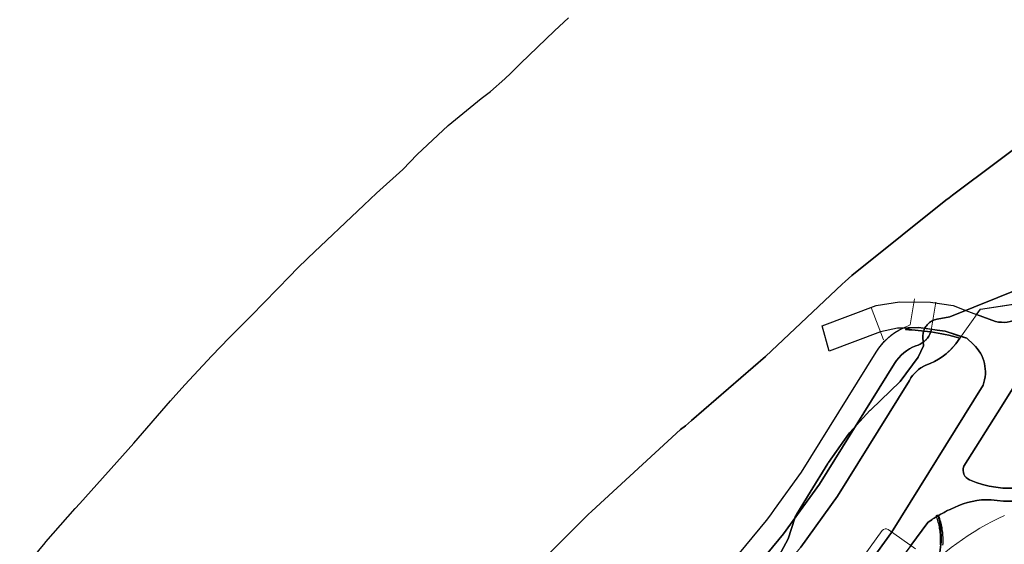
# Model space of a CAD drawing. Header units: inches. Extents: x 158323 to 160611, y 432808 to 437248.
# Tile 4 of 228: x 158873 to 159101, y 433604 to 433725. Entities that reach past the tile are written whole.
import ezdxf

# ---------------------------------------------------------------- set-up
doc = ezdxf.new("R2010")
doc.units = ezdxf.units.IN
doc.header["$MEASUREMENT"] = 0
doc.linetypes.add('HIDDEN', pattern=[0])
doc.layers.add('Doeltypen_kaart', color=7, linetype='Continuous')
doc.layers.add('Zonering', color=7, linetype='Continuous')
for name, color, linetype, lineweight in [('Hoogtlijn-nieuw 06m', 20, 'Continuous', 0), ('Hoogtlijn-nieuw 07m', 40, 'Continuous', 0), ('Hoogtlijn-nieuw 08m', 60, 'Continuous', 0), ('Hoogtlijn-nieuw 13m', 160, 'Continuous', 0)]:
    doc.layers.add(name, color=color, linetype=linetype, lineweight=lineweight)

msp = doc.modelspace()

# ---------------------------------------------------------------- linework, layer by layer
at = {"layer": 'Doeltypen_kaart'}
for points in [[(159065.62, 433593.77), (159074.75, 433606.38), (159095.91, 433640.46, 0.305418), (159093.7, 433649.85), (159092.15, 433651.28), (159087.12, 433652.92), (159085.28, 433653.18), (159080.97, 433653.79), (159078.6, 433653.7), (159077.37, 433653.66), (159076.12, 433653.62), (159072.19, 433652.8), (159060.35, 433648.32), (159058.74, 433654.19), (159071.18, 433658.91), (159076.57, 433659.75), (159083.79, 433659.66), (159089, 433658.85), (159091.91, 433657.69), (159094.4, 433656.77), (159098.81, 433655.15, 0.332151), (159107.84, 433659.34, 0.038651)], [(159098.81, 433655.15), (159094.4, 433656.77), (159095.29, 433658.02), (159107.09, 433659.8), (159107.84, 433659.34, -0.332151), (159098.81, 433655.15)], [(159113.04, 433656.15), (159100.21, 433635.47), (159091.45, 433621.67, 0.396413), (159092.8, 433618.52, 0.278655), (159116.56, 433621.72)], [(159116.56, 433621.72, -0.278655), (159092.8, 433618.52, -0.396413), (159091.45, 433621.67), (159100.21, 433635.47), (159113.04, 433656.15)], [(159037.77, 433599.35), (159045.86, 433609.1), (159046.84, 433610.46), (159047.72, 433611.67), (159053.98, 433620.32), (159071.22, 433648.1, -0.14087), (159077.37, 433653.66), (159078.6, 433653.7), (159079.09, 433653.72), (159078.01, 433653.3, -0.026963), (159083.82, 433652.76, -0.221747), (159080.89, 433649.72), (159080.38, 433649.52, 0.163489), (159075.47, 433645.46), (159058.14, 433617.53), (159049.81, 433606.04), (159041.47, 433595.98)], [(159083.82, 433652.76, 0.026963), (159078.01, 433653.3), (159079.09, 433653.72), (159080.97, 433653.79), (159083.98, 433653.36, -0.031083), (159083.82, 433652.76)], [(159041.47, 433595.98), (159049.81, 433606.04), (159058.14, 433617.53), (159075.47, 433645.46, -0.163489), (159080.38, 433649.52), (159080.89, 433649.72, 0.221747), (159083.82, 433652.76)], [(159053.76, 433602.97), (159062.29, 433614.74), (159078.9, 433641.56, -0.162995), (159082.68, 433645.05, 0.146078), (159089.59, 433650.03), (159090.52, 433651.34, 0.0317), (159083.82, 433652.76, 0.031083), (159083.98, 433653.36), (159085.28, 433653.18), (159087.12, 433652.92), (159090.79, 433651.72), (159092.15, 433651.28), (159093.7, 433649.85, -0.305418), (159095.91, 433640.46), (159074.75, 433606.38), (159065.62, 433593.77)], [(159083.82, 433652.76, -0.0317), (159090.52, 433651.34), (159089.59, 433650.03, -0.146078), (159082.68, 433645.05, 0.162995), (159078.9, 433641.56), (159062.29, 433614.74), (159053.76, 433602.97)], [(159109.2, 433614.6, -0.11072), (159097.76, 433613.95, 0.12236), (159089.29, 433612.13, 0.065817), (159083.18, 433608.66), (159075.5, 433598.36)], [(159085.64, 433600.56, 0.136412), (159085.53, 433610.25, -0.039293), (159089.29, 433612.13, -0.12236), (159097.76, 433613.95, 0.11072), (159109.2, 433614.6, 0.152307)], [(159086.06, 433603.5), (159086.08, 433603.86), (159086.1, 433604.21), (159086.1, 433604.56), (159086.1, 433604.91), (159086.09, 433605.26), (159086.07, 433605.61), (159086.05, 433605.96), (159086.02, 433606.31), (159085.98, 433606.66), (159085.93, 433607.01), (159085.87, 433607.36), (159085.81, 433607.7), (159085.73, 433608.05), (159085.66, 433608.39), (159085.57, 433608.73), (159085.47, 433609.07), (159085.37, 433609.41), (159085.26, 433609.74), (159085.14, 433610.08, -0.999921), (159085.61, 433610.24), (159085.73, 433609.91), (159085.74, 433609.9), (159085.85, 433609.56), (159085.85, 433609.56), (159085.95, 433609.21), (159085.95, 433609.21), (159086.05, 433608.86), (159086.05, 433608.86), (159086.14, 433608.51), (159086.14, 433608.51), (159086.22, 433608.16), (159086.22, 433608.15), (159086.3, 433607.8), (159086.3, 433607.8), (159086.36, 433607.45), (159086.36, 433607.44), (159086.42, 433607.09), (159086.42, 433607.08), (159086.47, 433606.73), (159086.47, 433606.72), (159086.51, 433606.37), (159086.51, 433606.36), (159086.55, 433606.01), (159086.55, 433606), (159086.57, 433605.65), (159086.57, 433605.64), (159086.59, 433605.28), (159086.59, 433605.28), (159086.6, 433604.92), (159086.6, 433604.92), (159086.6, 433604.56), (159086.6, 433604.55), (159086.6, 433604.2), (159086.6, 433604.19), (159086.58, 433603.83), (159086.58, 433603.83), (159086.56, 433603.47)], [(159079.21, 433603.34), (159083.18, 433608.66, -0.026456), (159085.53, 433610.25, -0.136412), (159085.64, 433600.56, -0.086225)]]:
    msp.add_lwpolyline(points, format="xyb", dxfattribs=at)
at = {"layer": 'Hoogtlijn-nieuw 06m', "color": 2, "linetype": 'Continuous', "lineweight": 0, "ltscale": 5}
msp.add_line((159072.9, 433650.93), (159070.06, 433658.4), dxfattribs=at)
at = {"layer": 'Hoogtlijn-nieuw 07m', "color": 2, "linetype": 'Continuous', "lineweight": 0, "ltscale": 5}
for points in [[(159080.05, 433660.43, 0), (159079.09, 433654.39, 0), (159078.58, 433654.19, 0), (159077.31, 433653.63, 0), (159076.1, 433652.96, 0), (159074.95, 433652.18, 0), (159073.88, 433651.29, 0), (159072.9, 433650.31, 0), (159072.01, 433649.24, 0), (159071.22, 433648.1, 0), (159053.98, 433620.32, 0), (159045.86, 433609.1, 0), (159037.77, 433599.35, 0)], [(159084.99, 433659.64, 0), (159084.03, 433653.6, 0), (159083.86, 433652.88, 0), (159083.58, 433652.18, 0), (159083.2, 433651.54, 0), (159082.73, 433650.96, 0), (159082.18, 433650.46, 0), (159081.56, 433650.04, 0), (159080.89, 433649.72, 0), (159080.38, 433649.52, 0), (159079.39, 433649.08, 0), (159078.46, 433648.54, 0), (159077.59, 433647.89, 0), (159076.8, 433647.16, 0), (159076.09, 433646.35, 0), (159075.47, 433645.46, 0), (159058.14, 433617.53, 0), (159049.81, 433606.04, 0), (159041.47, 433595.98, 0)], [(159086.04, 433600.88, 0), (159087.28, 433601.89, 0), (159088.55, 433602.87, 0), (159089.84, 433603.83, 0), (159091.15, 433604.75, 0), (159092.48, 433605.64, 0), (159093.83, 433606.5, 0), (159095.2, 433607.33, 0), (159096.59, 433608.13, 0), (159098, 433608.89, 0), (159099.43, 433609.62, 0), (159100.87, 433610.32, 0)]]:
    msp.add_polyline3d(points, dxfattribs=at)
at = {"layer": 'Hoogtlijn-nieuw 08m', "color": 2, "linetype": 'Continuous', "lineweight": 0, "ltscale": 5}
for p, q in [((159095.29, 433658.02), (159107.09, 433659.8)), ((159072.6, 433606.81), (159064.04, 433595)), ((159080.33, 433602.56), (159073.98, 433607.04))]:
    msp.add_line(p, q, dxfattribs=at)
msp.add_polyline3d([(159095.29, 433658.02, 0), (159089.59, 433650.03, 0), (159088.66, 433648.93, 0), (159087.62, 433647.93, 0), (159086.5, 433647.04, 0), (159085.29, 433646.25, 0), (159084.02, 433645.59, 0), (159082.68, 433645.05, 0), (159081.76, 433644.56, 0), (159080.9, 433643.96, 0), (159080.13, 433643.25, 0), (159079.46, 433642.45, 0), (159078.9, 433641.56, 0), (159062.29, 433614.74, 0), (159053.76, 433602.97, 0), (159045.18, 433592.61, 0), (159033.16, 433580.54, 0), (159019.87, 433567.79, 0), (159005.81, 433552.87, 0), (158988.9, 433534.62, 0), (158966.82, 433509.9, 0), (158951.06, 433491.62, 0), (158935.47, 433473.83, 0)], dxfattribs=at)
msp.add_arc((159073.41, 433606.22), 1, 54.7677, 144.067, dxfattribs=at)
at = {"layer": 'Hoogtlijn-nieuw 13m', "linetype": 'HIDDEN', "lineweight": 13, "ltscale": 10}
msp.add_polyline3d([(158946.11, 433446.02, 0), (159021.2, 433530.06, 0), (159047.03, 433556.04, 0), (159072.26, 433581.83, 0), (159074.6, 433584.3, 0), (159076.84, 433586.85, 0), (159079, 433589.47, 0), (159081.07, 433592.16, 0), (159083.05, 433594.93, 0), (159083.84, 433596.18, 0), (159084.52, 433597.49, 0), (159085.1, 433598.85, 0), (159085.56, 433600.26, 0), (159085.9, 433601.7, 0), (159086.13, 433603.16, 0), (159086.24, 433604.63, 0), (159086.22, 433606.11, 0), (159086.09, 433607.58, 0), (159085.84, 433609.04, 0), (159085.46, 433610.47, 0)], dxfattribs=at)
at = {"layer": 'Zonering'}
for points in [[(158873.2, 433596.89), (158879.06, 433604), (158879.22, 433604.19), (158886.04, 433611.94), (158887.07, 433613.1), (158899.58, 433627.02), (158908.05, 433636.8), (158908.66, 433637.5), (158911.36, 433640.5), (158917.58, 433647.22), (158921.59, 433651.39), (158922.05, 433651.85), (158926.74, 433656.5), (158935.73, 433665.75), (158937.28, 433667.33), (158939.88, 433669.86), (158952.74, 433682.12), (158955.66, 433684.83), (158961.79, 433690.37), (158965.11, 433693.79), (158972.27, 433700.5), (158979.86, 433706.73), (158982.06, 433708.39), (158985.38, 433711.28), (158986.71, 433712.62), (158989, 433714.86), (158996.85, 433722.39), (159000.08, 433725.39)], [(159109.99, 433700.19), (159088.83, 433684.37), (159088.06, 433683.78), (159087.33, 433683.21), (159067.13, 433667.05), (159066.42, 433666.48), (159065.6, 433665.8), (159064.81, 433665.11), (159064.07, 433664.45), (159063.35, 433663.78), (159045.65, 433647.06), (159028.48, 433632.27), (159027.78, 433631.66), (159027.1, 433631.05), (159025.98, 433630.15), (159005.48, 433611.31), (159004.64, 433610.52), (159003.8, 433609.7), (158983.96, 433589.92)], [(158983.96, 433589.92), (159003.8, 433609.7), (159004.64, 433610.52), (159005.48, 433611.31), (159025.98, 433630.15), (159027.1, 433631.05), (159027.78, 433631.66), (159028.48, 433632.27), (159045.65, 433647.06), (159063.35, 433663.78), (159064.07, 433664.45), (159064.81, 433665.11), (159065.6, 433665.8), (159066.42, 433666.48), (159067.13, 433667.05), (159087.33, 433683.21), (159088.06, 433683.78), (159088.83, 433684.37), (159109.99, 433700.19)], [(159048.23, 433600.02), (159050.85, 433604.92), (159052.39, 433609.68), (159052.41, 433609.74), (159052.5, 433609.98), (159052.61, 433610.22), (159052.73, 433610.45), (159052.78, 433610.54), (159055.94, 433615.71), (159055.95, 433615.73), (159060.05, 433622.34), (159060.12, 433622.45), (159060.18, 433622.53), (159064.77, 433629.07), (159064.87, 433629.2), (159065.04, 433629.4), (159065.09, 433629.47), (159069.76, 433634.57), (159069.88, 433634.69), (159069.94, 433634.75), (159076.73, 433641.27), (159080.9, 433646.93), (159082.15, 433649.52), (159082.01, 433651.48), (159082.01, 433651.5), (159082, 433651.76), (159082.01, 433652.02), (159082.04, 433652.28), (159082.08, 433652.54), (159082.14, 433652.8), (159082.21, 433653.05), (159082.31, 433653.29), (159082.41, 433653.53), (159082.54, 433653.76), (159082.68, 433653.98), (159082.83, 433654.2), (159082.99, 433654.4), (159083.17, 433654.59), (159083.36, 433654.77), (159083.57, 433654.93), (159083.78, 433655.09), (159084, 433655.22), (159084.23, 433655.35), (159084.47, 433655.45), (159084.71, 433655.55), (159084.97, 433655.62), (159085.22, 433655.68), (159085.31, 433655.7), (159088.25, 433656.22), (159116.37, 433667.58)], [(159116.37, 433667.58), (159088.25, 433656.22), (159085.31, 433655.7), (159085.22, 433655.68), (159084.97, 433655.62), (159084.71, 433655.55), (159084.47, 433655.45), (159084.23, 433655.35), (159084, 433655.22), (159083.78, 433655.09), (159083.57, 433654.93), (159083.36, 433654.77), (159083.17, 433654.59), (159082.99, 433654.4), (159082.83, 433654.2), (159082.68, 433653.98), (159082.54, 433653.76), (159082.41, 433653.53), (159082.31, 433653.29), (159082.21, 433653.05), (159082.14, 433652.8), (159082.08, 433652.54), (159082.04, 433652.28), (159082.01, 433652.02), (159082, 433651.76), (159082.01, 433651.5), (159082.01, 433651.48), (159082.15, 433649.52), (159080.9, 433646.93), (159076.73, 433641.27), (159069.94, 433634.75), (159069.88, 433634.69), (159069.76, 433634.57), (159065.09, 433629.47), (159065.04, 433629.4), (159064.87, 433629.2), (159064.77, 433629.07), (159060.18, 433622.53), (159060.12, 433622.45), (159060.05, 433622.34), (159055.95, 433615.73), (159055.94, 433615.71), (159052.78, 433610.54), (159052.73, 433610.45), (159052.61, 433610.22), (159052.5, 433609.98), (159052.41, 433609.74), (159052.39, 433609.68), (159050.85, 433604.92), (159048.23, 433600.02)]]:
    msp.add_lwpolyline(points, dxfattribs=at)

doc.saveas('drawing.dxf')
